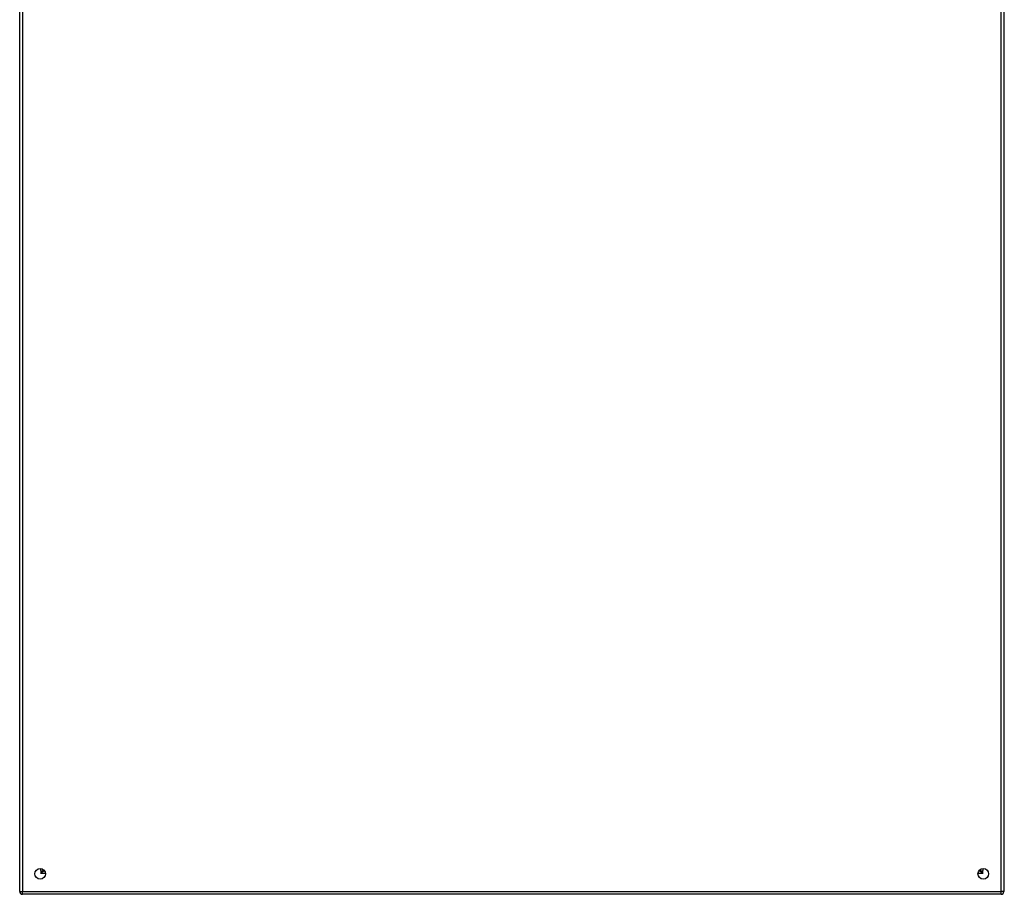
# Model space of a CAD drawing. Header units: inches. Extents: x 19 to 230, y 18 to 134.
# Tile 10 of 27: x 19 to 55, y 47 to 79. Entities that reach past the tile are written whole.
import ezdxf

# ---------------------------------------------------------------- set-up
doc = ezdxf.new("R2010")
doc.units = ezdxf.units.IN
doc.header["$MEASUREMENT"] = 0
doc.layers.add('Visible Edges(ANSI)', color=7, linetype='Continuous', lineweight=25)
doc.layers.add('Visible Tangent Edges(ANSI)', color=7, linetype='Continuous', lineweight=25)

msp = doc.modelspace()

# ---------------------------------------------------------------- linework, layer by layer
at = {"layer": 'Visible Edges(ANSI)'}
for p, q in [((19.038, 47.109), (19.038, 106.911)), ((55.038, 106.911), (55.038, 47.109)), ((55.056, 69.105), (55.056, 69.69)), ((55.041, 69.089), (55.038, 69.089)), ((55.038, 67.83), (55.041, 67.83)), ((55.056, 67.229), (55.056, 67.814)), ((55.056, 52.004), (55.056, 52.589)), ((55.041, 51.988), (55.038, 51.988)), ((55.038, 50.729), (55.041, 50.729)), ((55.056, 50.128), (55.056, 50.713)), ((19.905, 47.917), (19.905, 47.907)), ((54.172, 47.917), (54.172, 47.907)), ((19.936, 47.876), (19.945, 47.876)), ((54.132, 47.876), (54.141, 47.876)), ((54.939, 47.01), (19.137, 47.01))]:
    msp.add_line(p, q, dxfattribs=at)
for centre in [(19.788, 47.76), (54.288, 47.76)]:
    msp.add_circle(centre, 0.195, dxfattribs=at)
for centre, radius, start, end in [((55.037, 69.69), 0.0197, 0, 84.6753), ((55.041, 69.105), 0.0157, 270, 0), ((55.041, 67.814), 0.0157, 0, 90), ((55.037, 67.229), 0.0197, 275.3247, 0), ((55.037, 52.589), 0.0197, 0, 84.6753), ((55.041, 52.004), 0.0157, 270, 0), ((55.041, 50.713), 0.0157, 0, 90), ((55.037, 50.128), 0.0197, 275.3247, 0), ((19.936, 47.907), 0.031, 180, 270), ((54.141, 47.907), 0.031, 270, 0), ((54.14, 47.927), 0.031, 290.5635, 332.8669), ((19.137, 47.109), 0.099, 180, 270), ((54.939, 47.109), 0.099, 270, 0)]:
    msp.add_arc(centre, radius, start, end, dxfattribs=at)
at = {"layer": 'Visible Tangent Edges(ANSI)'}
for p, q in [((19.137, 106.911), (19.137, 47.109)), ((54.939, 47.109), (54.939, 106.911)), ((55.056, 69.69), (55.038, 69.69)), ((55.038, 69.105), (55.056, 69.105)), ((55.056, 67.814), (55.038, 67.814)), ((55.038, 67.229), (55.056, 67.229)), ((55.056, 52.589), (55.038, 52.589)), ((55.038, 52.004), (55.056, 52.004)), ((55.056, 50.713), (55.038, 50.713)), ((55.038, 50.128), (55.056, 50.128)), ((19.806, 47.876), (19.806, 47.954)), ((19.806, 47.777), (19.905, 47.907)), ((54.172, 47.907), (54.271, 47.777)), ((54.271, 47.954), (54.271, 47.876)), ((19.936, 47.876), (19.806, 47.777)), ((19.806, 47.876), (19.806, 47.777)), ((19.983, 47.777), (19.806, 47.777)), ((54.271, 47.777), (54.094, 47.777)), ((54.14, 47.876), (54.14, 47.886)), ((54.271, 47.777), (54.141, 47.876)), ((54.271, 47.777), (54.271, 47.876)), ((19.038, 47.109), (19.137, 47.109)), ((19.137, 47.109), (54.939, 47.109)), ((19.137, 47.01), (19.137, 47.109)), ((55.038, 47.109), (54.939, 47.109)), ((54.939, 47.01), (54.939, 47.109))]:
    msp.add_line(p, q, dxfattribs=at)

doc.saveas('drawing.dxf')
